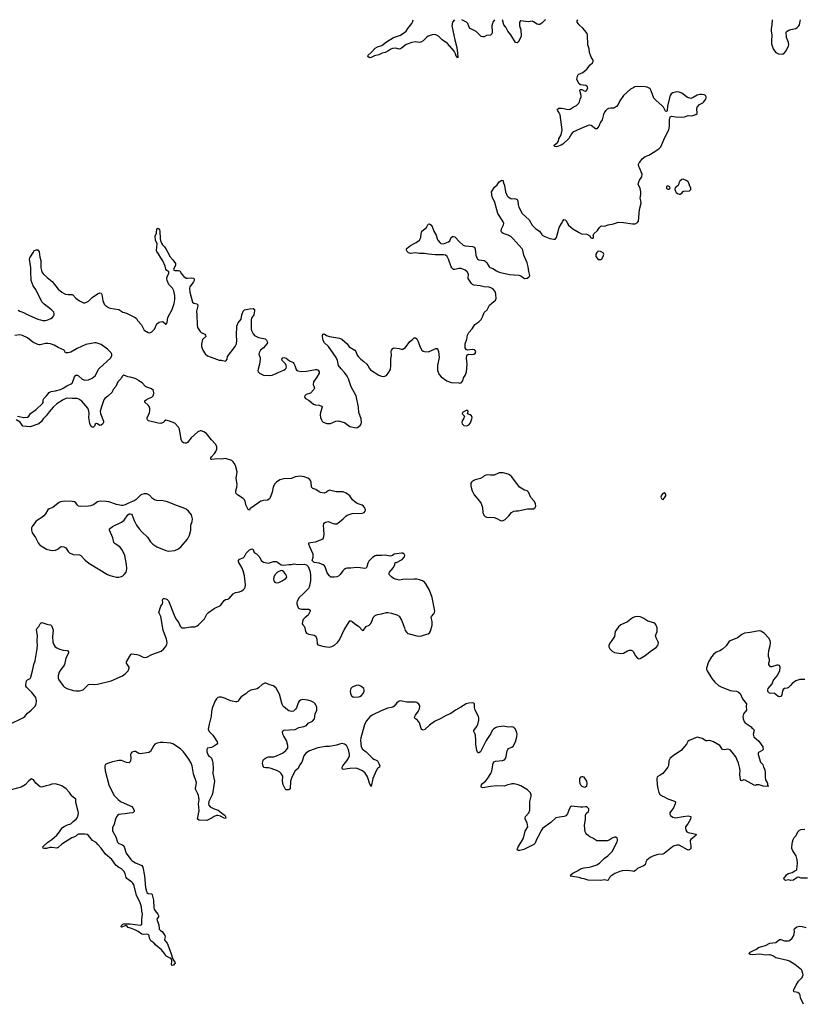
# Model space of a CAD drawing. Header units: inches. Extents: x 1835039 to 2027607, y 642849 to 774141.
# Tile 56 of 113: x 1911765 to 1924126, y 746706 to 762249. Entities that reach past the tile are written whole.
import ezdxf

# ---------------------------------------------------------------- set-up
doc = ezdxf.new("R2010")
doc.units = ezdxf.units.IN
doc.header["$MEASUREMENT"] = 0
for name, color, linetype in [('B9714', 7, 'Continuous'), ('B9715', 7, 'Continuous'), ('B9716', 7, 'Continuous'), ('B9724', 7, 'Continuous'), ('B9725', 7, 'Continuous'), ('B9726', 7, 'Continuous')]:
    doc.layers.add(name, color=color, linetype=linetype)

msp = doc.modelspace()

# ---------------------------------------------------------------- linework, layer by layer
at = {"layer": 'B9714', "color": 6, "elevation": 500}
for points in [[(1913256, 750000), (1913319, 749939), (1913357, 749910), (1913458, 749858), (1913533, 749830), (1913552, 749810), (1913570, 749770), (1913570, 749750), (1913549, 749731), (1913490, 749724), (1913430, 749711), (1913370, 749710), (1913330, 749700), (1913310, 749688), (1913293, 749667), (1913277, 749630), (1913256, 749550), (1913230, 749490), (1913230, 749450), (1913235, 749435), (1913280, 749350), (1913310, 749263), (1913330, 749245), (1913384, 749224), (1913406, 749206), (1913418, 749178), (1913437, 749110), (1913447, 749090), (1913520, 748990), (1913540, 748970), (1913590, 748937), (1913690, 748895), (1913708, 748870), (1913733, 748733), (1913748, 748548), (1913763, 748490), (1913770, 748470), (1913790, 748453), (1913848, 748448), (1913855, 748435), (1913874, 748350), (1913882, 748230), (1913887, 748210), (1913902, 748182), (1913946, 748130), (1913953, 748110), (1913952, 748088), (1913929, 748050), (1913931, 748030), (1913960, 747960), (1913964, 747890), (1913985, 747870), (1914010, 747856), (1914056, 747790), (1914059, 747770), (1914048, 747730), (1914053, 747713), (1914089, 747670), (1914150, 747518), (1914180, 747420), (1914214, 747370), (1914218, 747350), (1914201, 747339), (1914190, 747322), (1914170, 747318), (1914162, 747330), (1914167, 747390), (1914160, 747420), (1914137, 747437), (1914070, 747469), (1914047, 747510), (1914004, 747564), (1913910, 747637), (1913879, 747679), (1913833, 747710), (1913812, 747750), (1913807, 747790), (1913790, 747809), (1913770, 747812), (1913712, 747808), (1913690, 747814), (1913633, 747853), (1913580, 747880), (1913530, 747903), (1913478, 747918), (1913450, 747949), (1913430, 747947), (1913370, 747922), (1913366, 747930), (1913370, 747950), (1913394, 747970), (1913410, 747974), (1913510, 747977), (1913664, 747956), (1913682, 747958), (1913694, 747966), (1913693, 748050), (1913700, 748130), (1913690, 748177), (1913684, 748244), (1913666, 748310), (1913609, 748429), (1913565, 748590), (1913550, 748617), (1913534, 748634), (1913454, 748694), (1913445, 748710), (1913431, 748770), (1913410, 748808), (1913370, 748844), (1913330, 748864), (1913282, 748902), (1913216, 748990), (1913118, 749078), (1913050, 749171), (1912999, 749230), (1912970, 749258), (1912914, 749294), (1912850, 749373), (1912830, 749386), (1912793, 749393), (1912690, 749390), (1912670, 749381), (1912663, 749370), (1912643, 749357), (1912587, 749333), (1912427, 749233), (1912370, 749180), (1912350, 749172), (1912270, 749182), (1912240, 749180), (1912190, 749166), (1912150, 749165), (1912136, 749170), (1912131, 749190), (1912145, 749210), (1912210, 749267), (1912273, 749307), (1912350, 749375), (1912393, 749427), (1912422, 749478), (1912441, 749499), (1912465, 749515), (1912520, 749540), (1912570, 749554), (1912608, 749592), (1912656, 749630), (1912673, 749650), (1912688, 749690), (1912691, 749730), (1912687, 749750), (1912648, 749890), (1912653, 749930), (1912650, 749942), (1912587, 749990), (1912580, 750000)], [(1914794, 750000), (1914791, 749990), (1914748, 749910), (1914744, 749870), (1914751, 749850), (1914770, 749825), (1914830, 749792), (1914898, 749770), (1914976, 749710), (1914999, 749690), (1915013, 749670), (1915016, 749650), (1915010, 749638), (1914990, 749644), (1914934, 749674), (1914890, 749686), (1914870, 749686), (1914830, 749672), (1914799, 749650), (1914719, 749610), (1914594, 749614), (1914572, 749630), (1914573, 749653), (1914594, 749766), (1914587, 749870), (1914594, 749934), (1914593, 749970), (1914584, 750000)], [(1920000, 749468), (1919989, 749451), (1919966, 749390), (1919919, 749310), (1919894, 749250), (1919873, 749230), (1919716, 749150), (1919655, 749134), (1919632, 749132), (1919617, 749137), (1919610, 749150), (1919628, 749190), (1919677, 749263), (1919710, 749330), (1919740, 749440), (1919753, 749467), (1919771, 749490), (1919778, 749510), (1919770, 749569), (1919740, 749630), (1919736, 749650), (1919746, 749670), (1919798, 749730), (1919812, 749770), (1919810, 749910), (1919834, 749990), (1919834, 750000)]]:
    msp.add_lwpolyline(points, dxfattribs=at)
at = {"layer": 'B9715', "color": 6, "elevation": 500}
for points in [[(1911743, 757663), (1911766, 757646), (1911827, 757627), (1911870, 757598), (1912050, 757524), (1912091, 757510), (1912130, 757503), (1912170, 757503), (1912210, 757510), (1912254, 757530), (1912282, 757550), (1912298, 757570), (1912310, 757590), (1912310, 757610), (1912301, 757630), (1912268, 757670), (1912150, 757759), (1912116, 757796), (1912019, 757990), (1911977, 758050), (1911947, 758130), (1911938, 758270), (1911940, 758330), (1911918, 758470), (1911926, 758490), (1911982, 758578), (1911990, 758598), (1912026, 758614), (1912050, 758618), (1912070, 758586), (1912082, 758502), (1912099, 758450), (1912100, 758330), (1912107, 758290), (1912120, 758260), (1912137, 758237), (1912198, 758178), (1912277, 758117), (1912373, 757993), (1912428, 757948), (1912466, 757926), (1912490, 757918), (1912530, 757912), (1912590, 757910), (1912604, 757904), (1912650, 757852), (1912708, 757810), (1912770, 757781), (1912790, 757780), (1912810, 757784), (1912850, 757807), (1912910, 757866), (1912990, 757920), (1913030, 757935), (1913050, 757930), (1913059, 757910), (1913076, 757816), (1913099, 757759), (1913116, 757736), (1913164, 757704), (1913190, 757693), (1913330, 757675), (1913390, 757631), (1913450, 757614), (1913586, 757546), (1913606, 757530), (1913623, 757503), (1913684, 757430), (1913728, 757350), (1913790, 757310), (1913810, 757305), (1913830, 757310), (1913850, 757322), (1913890, 757365), (1913930, 757450), (1913964, 757476), (1914010, 757482), (1914030, 757479), (1914070, 757444), (1914079, 757450), (1914090, 757472), (1914100, 757550), (1914170, 757676), (1914203, 757770), (1914214, 757834), (1914214, 757890), (1914196, 757970), (1914175, 758010), (1914119, 758070), (1914090, 758133), (1914085, 758165), (1914089, 758189), (1914117, 758250), (1914116, 758270), (1914088, 758288), (1914071, 758310), (1914059, 758359), (1914022, 758442), (1913989, 758490), (1913955, 758555), (1913927, 758587), (1913923, 758603), (1913931, 758710), (1913906, 758770), (1913904, 758830), (1913921, 758879), (1913930, 758945), (1913950, 758959), (1913970, 758934), (1913978, 758910), (1913980, 758790), (1913984, 758764), (1914001, 758721), (1914016, 758696), (1914050, 758662), (1914070, 758633), (1914116, 758550), (1914134, 758510), (1914180, 758460), (1914221, 758401), (1914225, 758390), (1914220, 758370), (1914190, 758310), (1914197, 758297), (1914211, 758291), (1914270, 758292), (1914290, 758287), (1914319, 758239), (1914356, 758196), (1914390, 758170), (1914410, 758168), (1914470, 758176), (1914508, 758168), (1914518, 758158), (1914517, 758130), (1914509, 758110), (1914450, 758030), (1914444, 758010), (1914448, 757950), (1914472, 757870), (1914489, 757790), (1914510, 757775), (1914561, 757761), (1914574, 757750), (1914576, 757730), (1914556, 757650), (1914561, 757590), (1914562, 757430), (1914570, 757390), (1914610, 757325), (1914630, 757310), (1914683, 757283), (1914698, 757270), (1914699, 757250), (1914650, 757201), (1914632, 757128), (1914634, 757090), (1914654, 757030), (1914690, 756973), (1914730, 756945), (1914910, 756873), (1914950, 756874), (1914990, 756862), (1915010, 756860), (1915023, 756870), (1915036, 756890), (1915043, 756930), (1915165, 757090), (1915186, 757130), (1915190, 757190), (1915183, 757263), (1915191, 757410), (1915210, 757462), (1915257, 757523), (1915267, 757590), (1915290, 757646), (1915312, 757668), (1915390, 757687), (1915450, 757690), (1915470, 757675), (1915471, 757651), (1915456, 757590), (1915424, 757536), (1915417, 757510), (1915415, 757370), (1915422, 757342), (1915448, 757290), (1915470, 757264), (1915530, 757232), (1915636, 757210), (1915658, 757190), (1915670, 757170), (1915674, 757150), (1915665, 757130), (1915612, 757068), (1915564, 757030), (1915540, 756990), (1915537, 756970), (1915558, 756910), (1915559, 756890), (1915547, 756810), (1915524, 756730), (1915522, 756710), (1915528, 756688), (1915546, 756670), (1915610, 756638), (1915710, 756634), (1915750, 756639), (1915810, 756663), (1915850, 756687), (1915930, 756718), (1915950, 756730), (1915968, 756750), (1915974, 756770), (1915970, 756790), (1915956, 756816), (1915906, 756870), (1915899, 756890), (1915915, 756910), (1915930, 756917), (1915970, 756907), (1916022, 756862), (1916077, 756837), (1916090, 756823), (1916107, 756790), (1916126, 756726), (1916138, 756710), (1916150, 756704), (1916210, 756695), (1916290, 756700), (1916430, 756728), (1916450, 756727), (1916475, 756715), (1916491, 756691), (1916487, 756670), (1916454, 756606), (1916398, 756530), (1916396, 756490), (1916412, 756450), (1916415, 756430), (1916407, 756410), (1916350, 756354), (1916286, 756330), (1916265, 756310), (1916258, 756290), (1916271, 756270), (1916330, 756239), (1916400, 756180), (1916430, 756167), (1916490, 756162), (1916526, 756146), (1916534, 756130), (1916508, 756050), (1916503, 756010), (1916510, 755970), (1916525, 755930), (1916537, 755910), (1916554, 755894), (1916610, 755874), (1916670, 755875), (1916750, 755910), (1916790, 755915), (1916888, 755888), (1916970, 755829), (1917070, 755804), (1917091, 755809), (1917136, 755844), (1917152, 755868), (1917159, 755890), (1917150, 755950), (1917114, 756050), (1917108, 756132), (1917074, 756310), (1916995, 756455), (1916950, 756581), (1916930, 756620), (1916890, 756678), (1916836, 756736), (1916796, 756790), (1916776, 756870), (1916756, 756916), (1916636, 757090), (1916574, 757150), (1916550, 757183), (1916541, 757250), (1916543, 757270), (1916554, 757286), (1916570, 757290), (1916606, 757266), (1916650, 757248), (1916810, 757221), (1916846, 757206), (1916930, 757134), (1916963, 757083), (1917053, 757030), (1917067, 757010), (1917090, 756953), (1917109, 756929), (1917145, 756890), (1917194, 756854), (1917241, 756810), (1917258, 756790), (1917282, 756742), (1917301, 756721), (1917430, 756637), (1917470, 756621), (1917510, 756616), (1917550, 756632), (1917590, 756686), (1917612, 756728), (1917620, 756790), (1917620, 756890), (1917631, 756950), (1917627, 757010), (1917632, 757030), (1917650, 757057), (1917670, 757067), (1917750, 757057), (1917790, 757046), (1917810, 757048), (1917850, 757076), (1917918, 757170), (1917962, 757198), (1917990, 757228), (1918010, 757225), (1918030, 757211), (1918052, 757170), (1918070, 757105), (1918085, 757070), (1918110, 757033), (1918130, 757016), (1918150, 757010), (1918210, 757006), (1918250, 757019), (1918330, 757056), (1918350, 757056), (1918363, 757043), (1918372, 757010), (1918384, 756916), (1918356, 756790), (1918354, 756730), (1918358, 756710), (1918382, 756650), (1918412, 756612), (1918502, 756550), (1918570, 756523), (1918690, 756519), (1918710, 756511), (1918730, 756518), (1918754, 756546), (1918767, 756593), (1918790, 756630), (1918811, 756690), (1918826, 756810), (1918812, 756908), (1918817, 756943), (1918830, 756961), (1918850, 756971), (1918890, 756962), (1918930, 756967), (1918953, 756987), (1918956, 756996), (1918958, 757010), (1918949, 757029), (1918937, 757037), (1918910, 757041), (1918830, 757034), (1918810, 757044), (1918793, 757070), (1918790, 757090), (1918792, 757130), (1918816, 757204), (1918830, 757270), (1918848, 757310), (1918904, 757370), (1918942, 757438), (1919010, 757477), (1919046, 757514), (1919073, 757567), (1919094, 757626), (1919137, 757670), (1919178, 757742), (1919210, 757774), (1919270, 757819), (1919279, 757850), (1919277, 757910), (1919270, 757950), (1919237, 757990), (1919206, 758010), (1919170, 758024), (1919090, 758030), (1919030, 758047), (1918930, 758060), (1918908, 758068), (1918890, 758087), (1918841, 758161), (1918837, 758170), (1918842, 758230), (1918821, 758270), (1918790, 758295), (1918730, 758321), (1918690, 758320), (1918630, 758303), (1918610, 758306), (1918595, 758315), (1918582, 758330), (1918573, 758350), (1918530, 758470), (1918510, 758510), (1918483, 758530), (1918450, 758539), (1918318, 758538), (1918212, 758548), (1918150, 758560), (1918070, 758560), (1918010, 758567), (1917930, 758560), (1917899, 758570), (1917876, 758590), (1917869, 758610), (1917869, 758630), (1917877, 758643), (1917930, 758682), (1918021, 758730), (1918073, 758770), (1918093, 758810), (1918097, 758870), (1918110, 758910), (1918183, 758970), (1918210, 759022), (1918230, 759025), (1918250, 759011), (1918270, 758985), (1918299, 758910), (1918336, 758850), (1918352, 758790), (1918361, 758770), (1918390, 758730), (1918410, 758715), (1918450, 758710), (1918503, 758730), (1918530, 758744), (1918550, 758760), (1918572, 758808), (1918590, 758827), (1918610, 758828), (1918630, 758822), (1918700, 758740), (1918759, 758690), (1918790, 758680), (1918908, 758668), (1918937, 758657), (1918949, 758629), (1918960, 758530), (1918980, 758480), (1918989, 758469), (1919010, 758460), (1919089, 758449), (1919110, 758438), (1919132, 758412), (1919168, 758348), (1919179, 758339), (1919230, 758323), (1919285, 758285), (1919330, 758265), (1919493, 758227), (1919636, 758216), (1919670, 758204), (1919730, 758165), (1919770, 758169), (1919790, 758182), (1919800, 758190), (1919810, 758210), (1919795, 758275), (1919788, 758350), (1919771, 758410), (1919719, 758530), (1919701, 758610), (1919692, 758630), (1919548, 758790), (1919510, 758826), (1919470, 758850), (1919390, 758876), (1919370, 758890), (1919361, 758910), (1919365, 758950), (1919398, 759010), (1919401, 759030), (1919384, 759070), (1919307, 759190), (1919262, 759362), (1919216, 759450), (1919206, 759530), (1919257, 759603), (1919297, 759643), (1919330, 759691), (1919370, 759718), (1919391, 759711), (1919390, 759690), (1919411, 759631), (1919427, 759530), (1919454, 759470), (1919469, 759450), (1919510, 759425), (1919530, 759421), (1919570, 759424), (1919590, 759420), (1919610, 759410), (1919621, 759390), (1919628, 759330), (1919639, 759290), (1919690, 759190), (1919800, 759090), (1919850, 759007), (1919908, 758950), (1919962, 758910), (1920000, 758856)], [(1911730, 755990), (1911830, 755970), (1911890, 755974), (1911910, 755992), (1911936, 756030), (1912026, 756094), (1912126, 756190), (1912133, 756207), (1912137, 756250), (1912145, 756270), (1912187, 756313), (1912230, 756366), (1912259, 756381), (1912330, 756391), (1912410, 756413), (1912449, 756431), (1912509, 756471), (1912579, 756501), (1912591, 756510), (1912598, 756522), (1912630, 756613), (1912650, 756637), (1912670, 756640), (1912690, 756629), (1912750, 756572), (1912790, 756558), (1912850, 756564), (1912908, 756590), (1912960, 756630), (1913006, 756730), (1913017, 756743), (1913200, 756910), (1913218, 756950), (1913217, 756970), (1913208, 756990), (1913150, 757050), (1913050, 757123), (1912970, 757147), (1912950, 757149), (1912810, 757122), (1912670, 757058), (1912570, 757001), (1912529, 756989), (1912490, 756988), (1912467, 757030), (1912370, 757076), (1912310, 757111), (1912250, 757132), (1912210, 757138), (1912170, 757136), (1912090, 757115), (1912070, 757114), (1912050, 757119), (1911970, 757161), (1911890, 757226), (1911810, 757262), (1911768, 757272), (1911690, 757262)], [(1911590, 751119), (1911826, 751234), (1911845, 751250), (1911890, 751304), (1911947, 751350), (1912007, 751413), (1912023, 751450), (1912029, 751490), (1912026, 751526), (1912019, 751550), (1911958, 751630), (1911871, 751710), (1911863, 751730), (1911863, 751750), (1911873, 751810), (1911890, 751830), (1911929, 751851), (1911939, 751870), (1911969, 751970), (1911989, 752069), (1912011, 752130), (1912017, 752190), (1912036, 752284), (1912046, 752366), (1912043, 752443), (1912046, 752530), (1912030, 752618), (1912038, 752642), (1912066, 752670), (1912090, 752711), (1912110, 752731), (1912130, 752728), (1912210, 752701), (1912250, 752694), (1912270, 752675), (1912291, 752610), (1912280, 752510), (1912288, 752428), (1912300, 752390), (1912327, 752350), (1912350, 752332), (1912391, 752311), (1912450, 752295), (1912511, 752291), (1912524, 752284), (1912535, 752270), (1912533, 752250), (1912495, 752170), (1912470, 752070), (1912456, 752044), (1912413, 751990), (1912390, 751951), (1912371, 751890), (1912374, 751850), (1912382, 751830), (1912450, 751732), (1912470, 751713), (1912511, 751690), (1912610, 751662), (1912653, 751653), (1912710, 751653), (1912750, 751664), (1912770, 751676), (1912850, 751757), (1912870, 751762), (1912950, 751756), (1912990, 751761), (1913210, 751813), (1913386, 751890), (1913430, 751922), (1913474, 751970), (1913491, 752010), (1913490, 752030), (1913452, 752090), (1913450, 752110), (1913517, 752230), (1913530, 752237), (1913614, 752226), (1913650, 752217), (1913710, 752187), (1913738, 752182), (1913770, 752185), (1913851, 752229), (1913997, 752283), (1914034, 752310), (1914070, 752356), (1914086, 752390), (1914089, 752410), (1914083, 752470), (1914028, 752610), (1913990, 752830), (1913962, 752890), (1913993, 752990), (1914015, 753030), (1914021, 753050), (1914018, 753090), (1914030, 753110), (1914050, 753113), (1914070, 753105), (1914090, 753095), (1914113, 753073), (1914201, 752850), (1914230, 752793), (1914275, 752730), (1914294, 752674), (1914310, 752658), (1914330, 752649), (1914370, 752649), (1914457, 752663), (1914530, 752667), (1914562, 752678), (1914585, 752695), (1914682, 752790), (1914717, 752863), (1914743, 752890), (1914830, 752953), (1914930, 753002), (1914990, 753078), (1915010, 753094), (1915050, 753102), (1915068, 753112), (1915130, 753184), (1915170, 753206), (1915230, 753218), (1915267, 753233), (1915292, 753250), (1915310, 753270), (1915320, 753290), (1915325, 753330), (1915310, 753470), (1915289, 753550), (1915272, 753590), (1915217, 753690), (1915215, 753710), (1915230, 753734), (1915290, 753753), (1915310, 753774), (1915335, 753825), (1915356, 753850), (1915390, 753879), (1915430, 753895), (1915450, 753885), (1915460, 753850), (1915470, 753834), (1915498, 753818), (1915546, 753770), (1915573, 753710), (1915610, 753685), (1915690, 753672), (1915770, 753696), (1915810, 753696), (1915830, 753688), (1915890, 753644), (1915930, 753636), (1916010, 753651), (1916050, 753648), (1916090, 753661), (1916150, 753647), (1916250, 753656), (1916290, 753641), (1916316, 753616), (1916344, 753550), (1916353, 753493), (1916352, 753390), (1916331, 753290), (1916319, 753270), (1916241, 753190), (1916171, 753129), (1916143, 753070), (1916138, 753050), (1916139, 753030), (1916150, 752981), (1916161, 752961), (1916172, 752952), (1916214, 752946), (1916325, 752945), (1916346, 752930), (1916345, 752910), (1916328, 752870), (1916313, 752850), (1916266, 752814), (1916238, 752782), (1916225, 752750), (1916220, 752710), (1916230, 752694), (1916254, 752674), (1916263, 752650), (1916271, 752591), (1916287, 752567), (1916327, 752547), (1916411, 752531), (1916435, 752515), (1916453, 752470), (1916457, 752397), (1916470, 752381), (1916570, 752356), (1916650, 752346), (1916690, 752354), (1916730, 752374), (1916780, 752420), (1916810, 752461), (1916882, 752618), (1916970, 752757), (1916990, 752761), (1917010, 752750), (1917050, 752714), (1917110, 752676), (1917170, 752606), (1917190, 752611), (1917214, 752650), (1917232, 752668), (1917275, 752690), (1917300, 752710), (1917321, 752750), (1917341, 752810), (1917354, 752830), (1917370, 752844), (1917410, 752861), (1917471, 752869), (1917550, 752891), (1917573, 752893), (1917630, 752882), (1917713, 752853), (1917751, 752831), (1917788, 752768), (1917836, 752650), (1917848, 752608), (1917870, 752574), (1917890, 752562), (1918030, 752522), (1918070, 752516), (1918110, 752522), (1918150, 752540), (1918208, 752552), (1918231, 752569), (1918244, 752596), (1918273, 752690), (1918270, 752748), (1918256, 752810), (1918262, 752830), (1918299, 752870), (1918310, 752890), (1918313, 752910), (1918273, 753130), (1918230, 753246), (1918170, 753346), (1918150, 753371), (1918121, 753390), (1918070, 753409), (1918030, 753416), (1917990, 753418), (1917810, 753410), (1917750, 753403), (1917713, 753410), (1917662, 753430), (1917630, 753452), (1917594, 753490), (1917592, 753510), (1917598, 753530), (1917659, 753601), (1917681, 753650), (1917690, 753682), (1917710, 753682), (1917799, 753730), (1917834, 753770), (1917839, 753790), (1917830, 753813), (1917810, 753825), (1917790, 753829), (1917710, 753819), (1917672, 753810), (1917648, 753792), (1917610, 753781), (1917530, 753795), (1917470, 753790), (1917390, 753793), (1917372, 753788), (1917330, 753760), (1917270, 753702), (1917255, 753670), (1917240, 753610), (1917230, 753590), (1917210, 753583), (1917136, 753596), (1917070, 753600), (1916990, 753591), (1916930, 753591), (1916910, 753586), (1916882, 753570), (1916860, 753550), (1916818, 753490), (1916793, 753467), (1916766, 753454), (1916728, 753448), (1916690, 753447), (1916671, 753451), (1916650, 753468), (1916617, 753517), (1916583, 753610), (1916570, 753631), (1916550, 753646), (1916490, 753672), (1916410, 753679), (1916378, 753710), (1916395, 753766), (1916396, 753810), (1916339, 753930), (1916324, 753970), (1916327, 753990), (1916350, 753998), (1916430, 754004), (1916550, 754055), (1916564, 754090), (1916570, 754130), (1916558, 754270), (1916560, 754290), (1916574, 754306), (1916590, 754316), (1916630, 754325), (1916659, 754319), (1916710, 754295), (1916730, 754290), (1916770, 754293), (1916810, 754320), (1916870, 754370), (1916908, 754410), (1916933, 754427), (1917010, 754452), (1917170, 754459), (1917197, 754470), (1917212, 754490), (1917218, 754510), (1917215, 754530), (1917206, 754550), (1917190, 754569), (1917165, 754585), (1917090, 754614), (1917050, 754638), (1917016, 754670), (1916970, 754731), (1916916, 754776), (1916870, 754798), (1916758, 754798), (1916650, 754820), (1916630, 754814), (1916607, 754793), (1916570, 754776), (1916510, 754787), (1916490, 754795), (1916435, 754835), (1916390, 754848), (1916377, 754857), (1916369, 754870), (1916364, 754950), (1916350, 754977), (1916335, 754995), (1916311, 755011), (1916250, 755033), (1916190, 755041), (1916150, 755039), (1916109, 755031), (1916050, 755008), (1915930, 755003), (1915890, 754993), (1915870, 754983), (1915814, 754946), (1915785, 754915), (1915762, 754870), (1915746, 754790), (1915712, 754690), (1915702, 754678), (1915675, 754665), (1915610, 754658), (1915570, 754646), (1915530, 754624), (1915396, 754530), (1915390, 754509), (1915370, 754518), (1915330, 754589), (1915325, 754630), (1915311, 754670), (1915290, 754693), (1915200, 754750), (1915180, 754770), (1915175, 754790), (1915176, 754810), (1915190, 754870), (1915193, 754910), (1915181, 755010), (1915185, 755050), (1915192, 755070), (1915194, 755114), (1915170, 755210), (1915150, 755250), (1915133, 755270), (1915110, 755292), (1915010, 755322), (1914950, 755313), (1914890, 755318), (1914790, 755307), (1914782, 755310), (1914782, 755330), (1914792, 755350), (1914839, 755401), (1914859, 755430), (1914874, 755470), (1914875, 755510), (1914852, 755550), (1914790, 755615), (1914730, 755694), (1914710, 755715), (1914670, 755744), (1914630, 755758), (1914610, 755757), (1914576, 755744), (1914472, 755648), (1914410, 755575), (1914390, 755563), (1914370, 755562), (1914350, 755570), (1914330, 755586), (1914310, 755621), (1914285, 755785), (1914270, 755814), (1914210, 755878), (1914130, 755912), (1914070, 755925), (1914050, 755913), (1914027, 755890), (1913990, 755875), (1913950, 755879), (1913795, 755915), (1913779, 755930), (1913774, 755954), (1913776, 755970), (1913802, 756018), (1913812, 756048), (1913817, 756070), (1913816, 756110), (1913805, 756145), (1913790, 756166), (1913737, 756210), (1913740, 756230), (1913761, 756250), (1913796, 756270), (1913850, 756290), (1913870, 756310), (1913880, 756350), (1913874, 756394), (1913842, 756422), (1913770, 756448), (1913750, 756459), (1913695, 756515), (1913643, 756550), (1913630, 756564), (1913587, 756587), (1913510, 756608), (1913470, 756611), (1913410, 756635), (1913391, 756628), (1913381, 756619), (1913359, 756581), (1913315, 756530), (1913279, 756461), (1913241, 756410), (1913221, 756370), (1913155, 756305), (1913110, 756270), (1913094, 756246), (1913064, 756170), (1913036, 756070), (1913037, 756030), (1913086, 755910), (1913087, 755890), (1913076, 755870), (1913050, 755847), (1913030, 755844), (1912991, 755871), (1912970, 755875), (1912958, 755862), (1912946, 755834), (1912930, 755817), (1912910, 755816), (1912890, 755829), (1912870, 755873), (1912857, 755970), (1912860, 756030), (1912856, 756070), (1912846, 756106), (1912838, 756118), (1912745, 756225), (1912699, 756259), (1912670, 756269), (1912590, 756268), (1912526, 756274), (1912492, 756268), (1912450, 756250), (1912350, 756185), (1912293, 756130), (1912230, 756059), (1912184, 755996), (1912133, 755950), (1912110, 755907), (1912067, 755870), (1911930, 755820), (1911813, 755833), (1911770, 755895), (1911710, 755930)], [(1919834, 750000), (1919833, 750013), (1919823, 750043), (1919774, 750090), (1919670, 750156), (1919630, 750172), (1919565, 750185), (1919530, 750187), (1919510, 750183), (1919467, 750173), (1919409, 750151), (1919290, 750157), (1919190, 750145), (1919070, 750125), (1919048, 750128), (1919044, 750144), (1919051, 750170), (1919066, 750190), (1919111, 750229), (1919139, 750261), (1919195, 750350), (1919211, 750391), (1919231, 750510), (1919247, 750533), (1919270, 750545), (1919383, 750557), (1919410, 750565), (1919430, 750586), (1919441, 750619), (1919452, 750708), (1919463, 750730), (1919478, 750742), (1919530, 750765), (1919550, 750781), (1919586, 750850), (1919606, 750930), (1919610, 750970), (1919606, 750990), (1919585, 751050), (1919567, 751070), (1919550, 751079), (1919530, 751084), (1919470, 751083), (1919390, 751099), (1919290, 751081), (1919268, 751072), (1919244, 751056), (1919220, 751030), (1919198, 750982), (1919122, 750870), (1919032, 750690), (1919010, 750674), (1918990, 750677), (1918976, 750710), (1918960, 750810), (1918962, 750870), (1918954, 750954), (1918951, 750971), (1918930, 751010), (1918931, 751030), (1918970, 751084), (1918990, 751125), (1919006, 751190), (1919007, 751230), (1919001, 751250), (1918951, 751350), (1918941, 751390), (1918938, 751450), (1918930, 751461), (1918906, 751466), (1918850, 751460), (1918810, 751447), (1918726, 751394), (1918640, 751350), (1918566, 751294), (1918490, 751263), (1918410, 751217), (1918310, 751169), (1918229, 751110), (1918158, 751042), (1918130, 751036), (1918110, 751046), (1918100, 751060), (1918070, 751150), (1918058, 751170), (1918041, 751190), (1918009, 751210), (1917994, 751230), (1917998, 751250), (1918009, 751270), (1918053, 751330), (1918073, 751370), (1918078, 751410), (1918072, 751430), (1918062, 751442), (1918030, 751468), (1918010, 751475), (1917962, 751478), (1917870, 751476), (1917770, 751494), (1917750, 751490), (1917716, 751464), (1917670, 751411), (1917650, 751396), (1917630, 751389), (1917570, 751380), (1917478, 751342), (1917324, 751270), (1917290, 751242), (1917237, 751183), (1917214, 751146), (1917203, 751117), (1917144, 750910), (1917141, 750870), (1917150, 750768), (1917170, 750734), (1917230, 750690), (1917270, 750647), (1917310, 750615), (1917332, 750590), (1917350, 750576), (1917390, 750560), (1917408, 750548), (1917430, 750508), (1917444, 750470), (1917438, 750450), (1917410, 750428), (1917386, 750394), (1917336, 750270), (1917310, 750142), (1917290, 750183), (1917259, 750279), (1917245, 750310), (1917215, 750355), (1917172, 750392), (1917090, 750431), (1917070, 750435), (1916970, 750430), (1916870, 750410), (1916850, 750426), (1916851, 750450), (1916863, 750470), (1916926, 750550), (1916952, 750590), (1916965, 750630), (1916967, 750650), (1916951, 750730), (1916919, 750790), (1916890, 750815), (1916850, 750822), (1916810, 750815), (1916764, 750796), (1916650, 750777), (1916590, 750775), (1916467, 750753), (1916335, 750705), (1916279, 750670), (1916245, 750630), (1916217, 750530), (1916177, 750483), (1916156, 750430), (1916108, 750390), (1916056, 750290), (1916037, 750230), (1916032, 750110), (1916010, 750092), (1915990, 750090), (1915970, 750094), (1915954, 750110), (1915919, 750170), (1915911, 750230), (1915914, 750310), (1915892, 750350), (1915870, 750370), (1915833, 750390), (1915730, 750428), (1915690, 750438), (1915650, 750437), (1915622, 750442), (1915606, 750466), (1915596, 750510), (1915604, 750556), (1915610, 750571), (1915656, 750604), (1915690, 750610), (1915770, 750612), (1915790, 750617), (1915910, 750670), (1915965, 750710), (1915992, 750750), (1915993, 750790), (1915972, 750870), (1915930, 750940), (1915918, 750970), (1915912, 751008), (1915915, 751025), (1915930, 751035), (1916110, 751045), (1916170, 751074), (1916249, 751091), (1916290, 751108), (1916316, 751144), (1916383, 751177), (1916415, 751210), (1916426, 751290), (1916453, 751350), (1916453, 751390), (1916436, 751436), (1916427, 751450), (1916404, 751470), (1916363, 751490), (1916310, 751506), (1916224, 751516), (1916192, 751508), (1916171, 751490), (1916157, 751463), (1916130, 751388), (1916116, 751364), (1916097, 751343), (1916084, 751336), (1916050, 751330), (1916010, 751340), (1915937, 751397), (1915918, 751418), (1915900, 751460), (1915861, 751601), (1915810, 751697), (1915770, 751735), (1915710, 751748), (1915650, 751773), (1915630, 751774), (1915590, 751756), (1915530, 751701), (1915510, 751688), (1915490, 751680), (1915410, 751664), (1915361, 751639), (1915330, 751609), (1915261, 751559), (1915223, 751510), (1915212, 751488), (1915190, 751479), (1915170, 751479), (1915090, 751496), (1915010, 751533), (1914950, 751552), (1914910, 751556), (1914890, 751549), (1914870, 751529), (1914850, 751499), (1914801, 751379), (1914790, 751330), (1914784, 751256), (1914752, 751128), (1914737, 751050), (1914752, 751010), (1914810, 750952), (1914879, 750850), (1914883, 750830), (1914870, 750809), (1914822, 750778), (1914790, 750762), (1914729, 750751), (1914715, 750730), (1914719, 750690), (1914737, 750637), (1914750, 750621), (1914770, 750611), (1914792, 750592), (1914805, 750545), (1914812, 750512), (1914817, 750430), (1914813, 750350), (1914839, 750230), (1914805, 750030), (1914794, 750000)], [(1914584, 750000), (1914576, 750030), (1914543, 750090), (1914540, 750110), (1914552, 750210), (1914505, 750345), (1914484, 750470), (1914470, 750510), (1914435, 750575), (1914350, 750694), (1914300, 750740), (1914179, 750819), (1914150, 750826), (1914030, 750840), (1913983, 750837), (1913917, 750823), (1913897, 750810), (1913881, 750790), (1913830, 750699), (1913801, 750679), (1913670, 750660), (1913645, 750665), (1913590, 750696), (1913570, 750697), (1913535, 750685), (1913522, 750670), (1913515, 750650), (1913517, 750590), (1913512, 750548), (1913504, 750530), (1913490, 750518), (1913450, 750521), (1913370, 750554), (1913330, 750556), (1913230, 750534), (1913150, 750508), (1913120, 750490), (1913110, 750470), (1913107, 750450), (1913114, 750390), (1913171, 750170), (1913248, 750008), (1913256, 750000)], [(1912580, 750000), (1912550, 750050), (1912497, 750110), (1912430, 750154), (1912330, 750188), (1912270, 750179), (1912230, 750163), (1912185, 750155), (1912130, 750138), (1912110, 750134), (1912090, 750139), (1912017, 750197), (1911982, 750250), (1911950, 750264), (1911910, 750233), (1911850, 750170), (1911787, 750133), (1911630, 750090)]]:
    msp.add_lwpolyline(points, dxfattribs=at)
at = {"layer": 'B9715', "color": 6}
for points, elevation in [([(1918830, 756078), (1918810, 756078), (1918750, 756046), (1918746, 756026), (1918782, 755990), (1918766, 755950), (1918742, 755918), (1918737, 755890), (1918743, 755870), (1918770, 755845), (1918810, 755839), (1918830, 755844), (1918850, 755856), (1918874, 755886), (1918898, 755950), (1918901, 755970), (1918890, 755996), (1918870, 756009), (1918827, 756027), (1918836, 756044), (1918838, 756070)], 500), ([(1919390, 755098), (1919330, 755096), (1919250, 755060), (1919190, 755057), (1919137, 755063), (1919119, 755061), (1919092, 755048), (1919070, 755027), (1919036, 755004), (1918950, 754987), (1918910, 754965), (1918894, 754950), (1918883, 754930), (1918882, 754890), (1918890, 754843), (1918903, 754810), (1918936, 754750), (1918963, 754710), (1919020, 754650), (1919045, 754610), (1919064, 754550), (1919072, 754470), (1919085, 754425), (1919106, 754406), (1919130, 754397), (1919250, 754388), (1919290, 754376), (1919350, 754345), (1919370, 754340), (1919390, 754343), (1919421, 754359), (1919482, 754418), (1919525, 754470), (1919557, 754490), (1919590, 754498), (1919630, 754498), (1919773, 754527), (1919810, 754530), (1919854, 754526), (1919870, 754530), (1919898, 754550), (1919905, 754570), (1919900, 754610), (1919878, 754650), (1919830, 754706), (1919790, 754790), (1919770, 754810), (1919730, 754823), (1919650, 754867), (1919530, 755030), (1919490, 755064), (1919470, 755076)], 500), ([(1913770, 754765), (1913730, 754764), (1913690, 754753), (1913670, 754743), (1913603, 754677), (1913570, 754652), (1913490, 754621), (1913430, 754592), (1913390, 754579), (1913370, 754579), (1913290, 754595), (1913170, 754637), (1913130, 754643), (1913033, 754647), (1912990, 754640), (1912930, 754592), (1912884, 754576), (1912850, 754569), (1912723, 754563), (1912690, 754572), (1912671, 754591), (1912650, 754622), (1912630, 754637), (1912590, 754644), (1912470, 754647), (1912410, 754637), (1912390, 754628), (1912343, 754597), (1912290, 754551), (1912230, 754527), (1912209, 754510), (1912172, 754448), (1912145, 754415), (1912112, 754388), (1912047, 754350), (1912022, 754330), (1911960, 754250), (1911950, 754230), (1911949, 754210), (1911950, 754190), (1911964, 754150), (1912013, 754073), (1912057, 753990), (1912087, 753950), (1912101, 753941), (1912190, 753893), (1912250, 753877), (1912290, 753871), (1912330, 753876), (1912350, 753883), (1912370, 753894), (1912410, 753929), (1912425, 753935), (1912460, 753930), (1912494, 753910), (1912530, 753853), (1912553, 753833), (1912610, 753808), (1912710, 753799), (1912728, 753790), (1912796, 753716), (1912854, 753670), (1913150, 753493), (1913190, 753474), (1913230, 753462), (1913290, 753449), (1913330, 753447), (1913370, 753457), (1913390, 753469), (1913413, 753490), (1913443, 753530), (1913451, 753550), (1913457, 753583), (1913451, 753649), (1913421, 753790), (1913382, 753882), (1913343, 753930), (1913270, 753973), (1913250, 753998), (1913234, 754070), (1913183, 754190), (1913183, 754210), (1913196, 754224), (1913230, 754247), (1913370, 754318), (1913411, 754350), (1913470, 754433), (1913490, 754448), (1913510, 754450), (1913530, 754441), (1913538, 754430), (1913570, 754343), (1913609, 754270), (1913649, 754210), (1913690, 754163), (1913780, 754080), (1913829, 754009), (1913866, 753970), (1913928, 753928), (1914070, 753868), (1914110, 753861), (1914210, 753868), (1914270, 753897), (1914310, 753935), (1914413, 754047), (1914446, 754110), (1914463, 754190), (1914466, 754270), (1914487, 754330), (1914493, 754370), (1914473, 754433), (1914430, 754488), (1914390, 754524), (1914370, 754535), (1914210, 754589), (1914098, 754638), (1914030, 754653), (1913930, 754657), (1913890, 754669), (1913861, 754690), (1913810, 754745)], 600), ([(1915890, 753553), (1915830, 753529), (1915790, 753485), (1915773, 753450), (1915768, 753410), (1915775, 753390), (1915790, 753371), (1915810, 753361), (1915850, 753367), (1915904, 753390), (1915937, 753410), (1915963, 753430), (1915977, 753450), (1915973, 753470), (1915963, 753490), (1915930, 753535), (1915910, 753549)], 500), ([(1917110, 751745), (1917070, 751740), (1917010, 751710), (1916990, 751690), (1916978, 751650), (1916981, 751610), (1916998, 751578), (1917032, 751552), (1917110, 751558), (1917130, 751564), (1917159, 751581), (1917185, 751610), (1917200, 751650), (1917200, 751670), (1917192, 751690), (1917147, 751730)], 500)]:
    msp.add_lwpolyline(points, close=True, dxfattribs=dict(at, elevation=elevation))
at = {"layer": 'B9716', "color": 6, "elevation": 500}
for points in [[(1918622, 762248), (1918590, 762210), (1918582, 762150), (1918630, 761930), (1918663, 761810), (1918664, 761764), (1918672, 761728), (1918678, 761650), (1918670, 761644), (1918658, 761670), (1918650, 761675), (1918638, 761710), (1918616, 761750), (1918511, 761871), (1918430, 761932), (1918370, 761988), (1918330, 762012), (1918310, 762017), (1918270, 762012), (1918210, 761987), (1918187, 761973), (1918130, 761914), (1918090, 761892), (1918070, 761889), (1918010, 761899), (1917950, 761890), (1917862, 761858), (1917790, 761797), (1917770, 761787), (1917750, 761783), (1917697, 761797), (1917645, 761795), (1917617, 761783), (1917570, 761750), (1917530, 761732), (1917482, 761718), (1917430, 761695), (1917360, 761680), (1917310, 761652), (1917287, 761647), (1917261, 761661), (1917255, 761670), (1917261, 761690), (1917308, 761732), (1917370, 761798), (1917410, 761819), (1917479, 761841), (1917550, 761900), (1917661, 761970), (1917770, 762002), (1917840, 762050), (1917863, 762070), (1917890, 762112), (1917952, 762190), (1917963, 762210), (1917972, 762249)], [(1919254, 762248), (1919230, 762210), (1919223, 762190), (1919215, 762150), (1919217, 762050), (1919210, 762024), (1919190, 762003), (1919130, 761999), (1919090, 761979), (1919070, 761976), (1919045, 761985), (1918964, 762064), (1918870, 762112), (1918855, 762130), (1918835, 762190), (1918812, 762212), (1918740, 762248)], [(1920000, 762196), (1919970, 762174), (1919950, 762172), (1919930, 762180), (1919870, 762217), (1919850, 762223), (1919787, 762213), (1919670, 762232), (1919665, 762230), (1919649, 762211), (1919649, 762170), (1919651, 762150), (1919670, 762090), (1919674, 761990), (1919650, 761929), (1919630, 761896), (1919610, 761882), (1919585, 761890), (1919510, 762010), (1919465, 762070), (1919432, 762130), (1919404, 762170), (1919380, 762248)]]:
    msp.add_lwpolyline(points, dxfattribs=at)
at = {"layer": 'B9724', "color": 6, "elevation": 500}
for points in [[(1921888, 750000), (1921895, 749995), (1921930, 749982), (1921990, 749951), (1922095, 749915), (1922107, 749907), (1922111, 749891), (1922105, 749870), (1922079, 749810), (1922019, 749730), (1922019, 749710), (1922030, 749688), (1922070, 749658), (1922110, 749648), (1922230, 749673), (1922310, 749679), (1922351, 749670), (1922347, 749630), (1922306, 749554), (1922270, 749510), (1922265, 749490), (1922273, 749453), (1922287, 749430), (1922310, 749419), (1922438, 749390), (1922431, 749370), (1922351, 749310), (1922342, 749290), (1922340, 749270), (1922353, 749207), (1922351, 749170), (1922344, 749156), (1922330, 749142), (1922310, 749139), (1922170, 749218), (1922130, 749217), (1922076, 749204), (1922065, 749190), (1921930, 749085), (1921910, 749077), (1921830, 749073), (1921750, 749047), (1921710, 749026), (1921658, 748982), (1921641, 748950), (1921630, 748909), (1921607, 748893), (1921511, 748850), (1921480, 748820), (1921455, 748805), (1921430, 748806), (1921390, 748815), (1921350, 748817), (1921271, 748811), (1921230, 748802), (1921155, 748770), (1921090, 748730), (1921070, 748710), (1921050, 748666), (1921030, 748660), (1920990, 748670), (1920930, 748662), (1920734, 748666), (1920670, 748687), (1920630, 748694), (1920590, 748710), (1920448, 748730), (1920459, 748741), (1920461, 748750), (1920490, 748774), (1920566, 748814), (1920610, 748844), (1920670, 748861), (1920750, 748872), (1920790, 748883), (1920870, 748909), (1920910, 748933), (1920990, 749011), (1921044, 749050), (1921110, 749118), (1921189, 749270), (1921194, 749290), (1921195, 749310), (1921188, 749330), (1921170, 749342), (1921150, 749344), (1921110, 749329), (1921063, 749297), (1921030, 749286), (1920870, 749285), (1920807, 749327), (1920759, 749350), (1920730, 749369), (1920710, 749389), (1920693, 749410), (1920685, 749430), (1920672, 749530), (1920692, 749630), (1920689, 749691), (1920703, 749717), (1920738, 749750), (1920742, 749770), (1920742, 749790), (1920729, 749810), (1920710, 749824), (1920690, 749825), (1920650, 749817), (1920610, 749818), (1920470, 749832), (1920455, 749825), (1920432, 749788), (1920406, 749714), (1920378, 749682), (1920351, 749669), (1920278, 749662), (1920224, 749650), (1920145, 749575), (1920010, 749483), (1920000, 749468)], [(1924190, 748697), (1924090, 748696), (1924050, 748715), (1924030, 748709), (1923970, 748668), (1923930, 748662), (1923890, 748669), (1923850, 748659), (1923829, 748670), (1923821, 748690), (1923829, 748710), (1923841, 748719), (1923862, 748750), (1923887, 748770), (1923950, 748787), (1923990, 748815), (1924017, 748823), (1924026, 748834), (1924027, 748887), (1924034, 748930), (1924027, 748987), (1924011, 749050), (1923961, 749130), (1923946, 749166), (1923946, 749190), (1923954, 749270), (1923967, 749310), (1923983, 749337), (1924010, 749368), (1924047, 749433), (1924067, 749453), (1924090, 749464), (1924148, 749472)], [(1924130, 746706), (1924084, 746810), (1924076, 746850), (1924067, 746870), (1924042, 746890), (1923984, 746904), (1923974, 746910), (1923973, 746930), (1924012, 747010), (1924050, 747070), (1924107, 747130), (1924115, 747145), (1924121, 747170), (1924120, 747190), (1924110, 747230), (1924097, 747250), (1923990, 747333), (1923906, 747386), (1923878, 747398), (1923690, 747438), (1923644, 747470), (1923605, 747485), (1923590, 747487), (1923530, 747480), (1923470, 747493), (1923430, 747495), (1923330, 747486), (1923288, 747490), (1923269, 747510), (1923289, 747530), (1923350, 747563), (1923375, 747570), (1923419, 747601), (1923450, 747615), (1923527, 747633), (1923598, 747670), (1923690, 747682), (1923750, 747731), (1923770, 747731), (1923829, 747709), (1923850, 747706), (1923890, 747708), (1923910, 747714), (1923951, 747749), (1923978, 747790), (1923987, 747850), (1923984, 747890), (1923990, 747901), (1924022, 747930), (1924070, 747939), (1924110, 747936), (1924170, 747921)]]:
    msp.add_lwpolyline(points, dxfattribs=at)
at = {"layer": 'B9725', "color": 6, "elevation": 500}
for points in [[(1920000, 758856), (1920004, 758850), (1920050, 758824), (1920130, 758793), (1920190, 758782), (1920210, 758784), (1920217, 758790), (1920230, 758812), (1920250, 758870), (1920276, 758970), (1920314, 759030), (1920330, 759071), (1920350, 759095), (1920370, 759091), (1920390, 759071), (1920406, 759030), (1920423, 759003), (1920490, 758945), (1920590, 758888), (1920629, 758871), (1920710, 758864), (1920756, 758836), (1920770, 758812), (1920790, 758798), (1920810, 758802), (1920818, 758810), (1920818, 758830), (1920809, 758850), (1920822, 758870), (1920880, 758920), (1920909, 758970), (1920930, 758990), (1920950, 758995), (1920991, 758989), (1921050, 759010), (1921130, 759025), (1921210, 759052), (1921288, 759048), (1921430, 759024), (1921476, 759024), (1921510, 759045), (1921525, 759070), (1921541, 759250), (1921567, 759350), (1921563, 759390), (1921553, 759430), (1921564, 759490), (1921561, 759530), (1921550, 759585), (1921522, 759650), (1921530, 759690), (1921542, 759718), (1921570, 759750), (1921580, 759770), (1921582, 759810), (1921542, 759910), (1921530, 759930), (1921527, 759967), (1921538, 759990), (1921545, 760000)], [(1924150, 751833), (1924070, 751833), (1924010, 751811), (1923952, 751770), (1923923, 751737), (1923890, 751708), (1923870, 751699), (1923830, 751690), (1923810, 751676), (1923793, 751630), (1923787, 751590), (1923770, 751564), (1923750, 751559), (1923730, 751564), (1923690, 751599), (1923670, 751610), (1923590, 751619), (1923566, 751646), (1923565, 751670), (1923574, 751690), (1923635, 751765), (1923648, 751810), (1923661, 751830), (1923715, 751890), (1923754, 751970), (1923760, 752030), (1923750, 752053), (1923730, 752062), (1923710, 752061), (1923630, 752032), (1923610, 752035), (1923590, 752054), (1923582, 752070), (1923581, 752090), (1923593, 752130), (1923594, 752150), (1923579, 752199), (1923576, 752230), (1923582, 752290), (1923603, 752370), (1923607, 752410), (1923602, 752450), (1923584, 752484), (1923506, 752566), (1923455, 752595), (1923430, 752601), (1923287, 752573), (1923196, 752564), (1923156, 752544), (1923090, 752493), (1922970, 752445), (1922950, 752427), (1922910, 752366), (1922849, 752310), (1922810, 752286), (1922750, 752264), (1922708, 752230), (1922677, 752190), (1922630, 752110), (1922598, 752010), (1922600, 751990), (1922610, 751970), (1922684, 751850), (1922730, 751789), (1922790, 751740), (1922830, 751715), (1922970, 751660), (1923010, 751652), (1923070, 751648), (1923099, 751639), (1923131, 751610), (1923164, 751530), (1923231, 751451), (1923222, 751410), (1923231, 751350), (1923184, 751290), (1923173, 751250), (1923176, 751210), (1923191, 751170), (1923208, 751150), (1923305, 751085), (1923315, 751070), (1923339, 751050), (1923350, 751030), (1923336, 750970), (1923348, 750930), (1923422, 750862), (1923487, 750770), (1923493, 750730), (1923475, 750710), (1923421, 750679), (1923414, 750670), (1923413, 750647), (1923449, 750530), (1923488, 750490), (1923497, 750450), (1923517, 750410), (1923524, 750364), (1923524, 750290), (1923531, 750251), (1923555, 750210), (1923561, 750190), (1923562, 750162), (1923570, 750154), (1923570, 750146), (1923490, 750149), (1923430, 750169), (1923390, 750169), (1923370, 750161), (1923350, 750165), (1923210, 750245), (1923190, 750249), (1923150, 750235), (1923141, 750241), (1923134, 750254), (1923125, 750330), (1923124, 750350), (1923132, 750390), (1923127, 750430), (1923106, 750510), (1923061, 750610), (1923005, 750685), (1922970, 750721), (1922950, 750730), (1922931, 750731), (1922890, 750722), (1922850, 750729), (1922809, 750789), (1922710, 750848), (1922650, 750868), (1922610, 750864), (1922590, 750867), (1922530, 750904), (1922470, 750919), (1922450, 750924), (1922390, 750896), (1922327, 750873), (1922304, 750856), (1922284, 750810), (1922197, 750710), (1922094, 750646), (1922027, 750593), (1922004, 750550), (1921998, 750470), (1921990, 750450), (1921909, 750351), (1921870, 750322), (1921830, 750303), (1921820, 750290), (1921815, 750270), (1921822, 750170), (1921830, 750112), (1921847, 750050), (1921870, 750015), (1921888, 750000)]]:
    msp.add_lwpolyline(points, dxfattribs=at)
for points in [[(1921990, 759626), (1921970, 759617), (1921970, 759592), (1921979, 759579), (1921990, 759573), (1922010, 759574), (1922026, 759590), (1922021, 759610)], [(1922230, 759732), (1922210, 759727), (1922179, 759701), (1922162, 759670), (1922158, 759642), (1922151, 759630), (1922107, 759593), (1922099, 759570), (1922105, 759550), (1922122, 759522), (1922143, 759503), (1922170, 759495), (1922185, 759495), (1922210, 759508), (1922230, 759536), (1922240, 759540), (1922331, 759549), (1922349, 759570), (1922352, 759590), (1922330, 759635), (1922322, 759670), (1922309, 759690), (1922290, 759707)], [(1920890, 758593), (1920870, 758575), (1920855, 758550), (1920851, 758510), (1920890, 758465), (1920930, 758461), (1920950, 758472), (1920969, 758511), (1920979, 758550), (1920969, 758570), (1920950, 758581), (1920926, 758590)], [(1921930, 754778), (1921910, 754769), (1921890, 754742), (1921881, 754710), (1921890, 754691), (1921910, 754672), (1921938, 754702), (1921955, 754735), (1921956, 754756), (1921948, 754768)], [(1921510, 752830), (1921470, 752824), (1921430, 752805), (1921350, 752746), (1921250, 752695), (1921210, 752666), (1921156, 752590), (1921146, 752510), (1921108, 752450), (1921074, 752406), (1921060, 752370), (1921060, 752350), (1921075, 752315), (1921110, 752279), (1921150, 752262), (1921250, 752245), (1921290, 752251), (1921355, 752285), (1921384, 752296), (1921410, 752298), (1921430, 752288), (1921445, 752270), (1921475, 752210), (1921510, 752171), (1921530, 752161), (1921550, 752163), (1921629, 752211), (1921730, 752293), (1921804, 752336), (1921832, 752368), (1921843, 752410), (1921837, 752430), (1921804, 752490), (1921793, 752530), (1921821, 752590), (1921820, 752650), (1921807, 752690), (1921790, 752710), (1921766, 752726), (1921673, 752753), (1921610, 752795), (1921570, 752816), (1921550, 752824)], [(1920630, 750299), (1920610, 750289), (1920597, 750270), (1920593, 750230), (1920601, 750190), (1920611, 750171), (1920630, 750151), (1920670, 750136), (1920690, 750138), (1920710, 750154), (1920718, 750190), (1920712, 750230), (1920670, 750289), (1920650, 750298)]]:
    msp.add_lwpolyline(points, close=True, dxfattribs=at)
at = {"layer": 'B9726', "color": 6, "elevation": 500}
for points in [[(1920057, 762248), (1920050, 762243), (1920010, 762204), (1920000, 762196)], [(1921545, 760000), (1921584, 760050), (1921630, 760090), (1921687, 760110), (1921758, 760150), (1921848, 760212), (1921878, 760242), (1921942, 760390), (1922004, 760510), (1922014, 760566), (1922015, 760670), (1922026, 760714), (1922054, 760726), (1922110, 760717), (1922210, 760710), (1922250, 760718), (1922310, 760739), (1922370, 760731), (1922428, 760750), (1922449, 760770), (1922454, 760786), (1922445, 760830), (1922450, 760870), (1922490, 760910), (1922543, 760937), (1922558, 760950), (1922584, 760990), (1922592, 761010), (1922593, 761030), (1922584, 761050), (1922562, 761062), (1922526, 761070), (1922494, 761070), (1922450, 761056), (1922390, 761020), (1922350, 761005), (1922299, 761019), (1922210, 761087), (1922170, 761104), (1922131, 761109), (1922070, 761096), (1922042, 761078), (1922025, 761050), (1921985, 760890), (1921976, 760810), (1921970, 760802), (1921950, 760804), (1921919, 760870), (1921902, 760890), (1921798, 760978), (1921770, 761010), (1921728, 761128), (1921710, 761157), (1921694, 761170), (1921663, 761183), (1921629, 761189), (1921515, 761195), (1921470, 761187), (1921450, 761180), (1921402, 761150), (1921290, 761053), (1921230, 760970), (1921207, 760910), (1921180, 760880), (1921145, 760855), (1921130, 760850), (1921089, 760851), (1921054, 760846), (1921030, 760835), (1921010, 760818), (1920990, 760790), (1920972, 760750), (1920953, 760667), (1920928, 760632), (1920900, 760570), (1920870, 760526), (1920850, 760525), (1920777, 760577), (1920750, 760583), (1920653, 760547), (1920490, 760471), (1920471, 760449), (1920425, 760375), (1920330, 760286), (1920304, 760270), (1920250, 760246), (1920230, 760243), (1920210, 760247), (1920203, 760250), (1920198, 760270), (1920248, 760312), (1920262, 760330), (1920272, 760370), (1920305, 760430), (1920322, 760510), (1920289, 760749), (1920277, 760777), (1920252, 760810), (1920242, 760830), (1920269, 760850), (1920310, 760854), (1920350, 760847), (1920390, 760834), (1920430, 760831), (1920450, 760839), (1920493, 760870), (1920546, 760894), (1920586, 760930), (1920596, 760950), (1920604, 760996), (1920622, 761030), (1920621, 761050), (1920604, 761110), (1920603, 761137), (1920610, 761147), (1920630, 761146), (1920670, 761126), (1920690, 761122), (1920707, 761133), (1920729, 761170), (1920724, 761190), (1920695, 761210), (1920610, 761220), (1920590, 761238), (1920564, 761284), (1920555, 761310), (1920562, 761350), (1920570, 761373), (1920584, 761390), (1920650, 761416), (1920711, 761469), (1920763, 761537), (1920803, 761570), (1920812, 761590), (1920810, 761610), (1920779, 761659), (1920755, 761730), (1920748, 761790), (1920729, 761850), (1920719, 762010), (1920714, 762030), (1920680, 762080), (1920650, 762115), (1920588, 762170), (1920561, 762210), (1920561, 762230), (1920568, 762247)], [(1923637, 762245), (1923630, 762170), (1923617, 762110), (1923619, 762070), (1923631, 762009), (1923624, 761910), (1923626, 761870), (1923650, 761790), (1923670, 761755), (1923692, 761732), (1923732, 761712), (1923790, 761707), (1923810, 761710), (1923830, 761724), (1923850, 761750), (1923894, 761830), (1923898, 761850), (1923893, 761890), (1923862, 761970), (1923853, 762050), (1923873, 762070), (1923897, 762083), (1923930, 762096), (1924010, 762111), (1924030, 762126), (1924056, 762150), (1924067, 762170), (1924074, 762226), (1924083, 762245)]]:
    msp.add_lwpolyline(points, dxfattribs=at)

doc.saveas('drawing.dxf')
